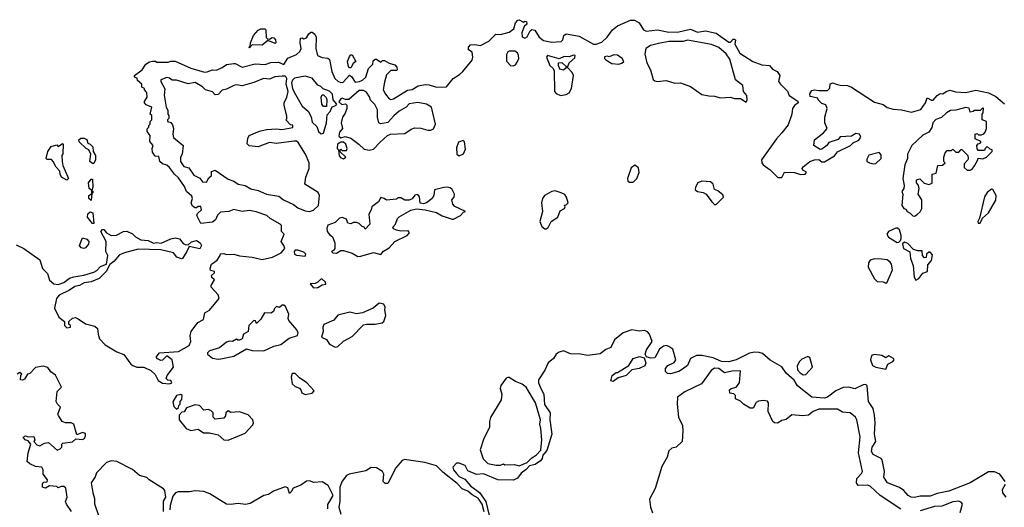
# Model space of a CAD drawing. Extents: x 2239781 to 2394849, y 665654 to 770575.
# Tile 58 of 147: x 2321275 to 2328175, y 676283 to 679697. Entities that reach past the tile are written whole.
import ezdxf

# ---------------------------------------------------------------- set-up
doc = ezdxf.new("R2010")
doc.units = 0

msp = doc.modelspace()

# ---------------------------------------------------------------- linework, layer by layer
at = {"layer": '0CON10XD'}
for points in [[(2322740, 678355), (2322681.7, 678348.3), (2322661.7, 678328.3), (2322647.5, 678295), (2322625, 678280), (2322545, 678270), (2322516.7, 678325), (2322520.7, 678339.3), (2322550, 678365), (2322545, 678390), (2322525, 678390), (2322515, 678380), (2322505, 678380), (2322485, 678392.5), (2322477.5, 678415), (2322486.7, 678445), (2322480.7, 678460.7), (2322443.8, 678495), (2322428.9, 678528.9), (2322388.8, 678588.8), (2322360, 678615), (2322325, 678662.5), (2322305, 678677.5), (2322275, 678687.5), (2322257.5, 678705), (2322250, 678740), (2322225, 678742.5), (2322205, 678770), (2322202.5, 678795), (2322210, 678815), (2322187.5, 678845), (2322190, 678885), (2322167.5, 678915), (2322168.3, 678931.7), (2322180, 678945), (2322180, 678955), (2322190, 678965), (2322190, 678985), (2322200, 678995), (2322200, 679025), (2322190, 679035), (2322200, 679085), (2322161.7, 679101.7), (2322150, 679115), (2322150, 679125), (2322167.5, 679155), (2322167, 679187), (2322150, 679205), (2322150, 679215), (2322130, 679225), (2322130, 679245), (2322101.7, 679271.7), (2322098.3, 679288.3), (2322080, 679295), (2322080, 679305), (2322133.9, 679346.1), (2322160, 679385), (2322185, 679401.2), (2322206.1, 679406.1), (2322226.1, 679406.1), (2322235, 679400), (2322315, 679400), (2322335, 679406.7), (2322365, 679406.2), (2322475, 679356.7), (2322569.3, 679329.3), (2322589.3, 679330.7), (2322625, 679346.7), (2322653, 679343), (2322695, 679361.2), (2322725, 679382.5), (2322775, 679390), (2322785, 679390), (2322835, 679363.8), (2322925, 679386.7), (2322995, 679383.8), (2323035, 679396.7), (2323088.3, 679398.3), (2323125, 679382.5), (2323155, 679427.5), (2323215, 679452.5), (2323237.5, 679475), (2323247.5, 679495), (2323240, 679535), (2323241.7, 679568.3), (2323255, 679570), (2323265, 679562.5), (2323285, 679570), (2323301.7, 679598.3), (2323315, 679610), (2323325, 679610), (2323342.5, 679595), (2323353.3, 679575), (2323350, 679495), (2323362.5, 679445), (2323395, 679432.5), (2323435, 679426.7), (2323445, 679417.5), (2323463.3, 679335), (2323482.5, 679285), (2323505, 679267.5), (2323525, 679256.7), (2323540.7, 679259.3), (2323585, 679307.5), (2323599.3, 679299.3), (2323625, 679260), (2323657, 679263), (2323677, 679273), (2323700, 679295), (2323720, 679355), (2323750, 679385), (2323751.7, 679408.3), (2323765, 679420), (2323775, 679420), (2323805, 679400), (2323818.3, 679411.7), (2323831.7, 679411.7), (2323863, 679393), (2323905, 679380), (2323917.5, 679365), (2323920, 679345), (2323915, 679340), (2323875, 679340), (2323845, 679310), (2323830.7, 679259.3), (2323822.5, 679205), (2323837.5, 679175), (2323863.6, 679143.6), (2323875, 679137.5), (2323895, 679143.3), (2323992.5, 679202.5), (2324025, 679207.5), (2324066.2, 679233.8), (2324116.1, 679243.9), (2324145, 679241.2), (2324195, 679224), (2324265, 679227.5), (2324312.5, 679285), (2324357.3, 679312.7), (2324380, 679335), (2324445, 679412.5), (2324450, 679435), (2324445, 679470), (2324420, 679485), (2324420, 679505), (2324435, 679520), (2324465, 679523.3), (2324505, 679516.7), (2324563, 679547), (2324612.5, 679595), (2324645, 679592), (2324705, 679609.2), (2324738.1, 679631.9), (2324750, 679675), (2324765, 679693.3), (2324775, 679696.7), (2324805, 679680), (2324815, 679687.5), (2324827.5, 679685), (2324830, 679665), (2324811.2, 679648.8), (2324794.1, 679605.9), (2324796.4, 679576.4), (2324815, 679566.7), (2324832.3, 679577.7), (2324851.7, 679618.3), (2324865, 679627.5), (2324885, 679623.3), (2324916.2, 679575), (2324945, 679551.2), (2325005, 679540), (2325070, 679545), (2325080, 679555), (2325087.5, 679585), (2325105, 679596.7), (2325195, 679582.5), (2325296.4, 679526.4), (2325315, 679526.2), (2325355, 679540), (2325392.5, 679575), (2325430, 679625), (2325465, 679654.3), (2325555, 679692.9), (2325584.1, 679694.1), (2325616.7, 679675), (2325646.1, 679626.1), (2325665, 679616.7), (2325745, 679626.7), (2325825, 679610), (2325895, 679611.4), (2325975, 679630), (2326025, 679610), (2326081.2, 679618.8), (2326155, 679602.5), (2326245, 679540), (2326255, 679540), (2326275, 679560), (2326285, 679560), (2326290, 679555), (2326287.5, 679525), (2326322.1, 679462.1), (2326413.2, 679403.2), (2326475, 679380), (2326530, 679375), (2326551.2, 679351.2), (2326582.5, 679335), (2326602.5, 679305), (2326593.3, 679265), (2326606.7, 679245), (2326656.1, 679196.1), (2326667.5, 679165), (2326727, 679127), (2326730, 679115), (2326704.1, 679095.9), (2326691.2, 679075), (2326686, 679035), (2326659.2, 678960.8), (2326615.8, 678904.2), (2326578.3, 678861.7), (2326474.3, 678715), (2326476, 678695), (2326485, 678681.2), (2326533.3, 678645), (2326587, 678593), (2326615, 678592.5), (2326635, 678630), (2326705, 678627.5), (2326746.4, 678613.6), (2326780, 678615), (2326788.3, 678628.3), (2326763.6, 678643.6), (2326757.5, 678655), (2326765, 678667.5), (2326812.5, 678705), (2326845, 678716.7), (2326875, 678717.5), (2326895, 678702.5), (2326915, 678702.5), (2326985, 678743.3), (2327005, 678772.5), (2327097.5, 678815), (2327116.4, 678833.6), (2327155, 678852.5), (2327170, 678875), (2327160, 678895), (2327135, 678900), (2327105, 678882.5), (2327025, 678877.5), (2327011.7, 678858.3), (2326945, 678837.5), (2326930, 678815), (2326895, 678790), (2326885, 678787.5), (2326840, 678815), (2326843.6, 678856.4), (2326907.5, 678905), (2326932.5, 678935), (2326917.5, 678975), (2326917.5, 679015), (2326932.5, 679075), (2326925, 679100), (2326895, 679110), (2326870, 679135), (2326868.3, 679148.3), (2326815, 679160), (2326813, 679177), (2326825, 679200), (2326843.6, 679206.4), (2326875, 679200), (2326935, 679200), (2326951.7, 679218.3), (2326955, 679247.5), (2326975, 679253.8), (2326995.6, 679245.6), (2327025, 679237.5), (2327075, 679235.5), (2327105, 679225.5), (2327265, 679119.2), (2327325, 679104), (2327355, 679082.5), (2327395, 679070), (2327455.4, 679065.4), (2327525, 679050), (2327590.8, 679069.2), (2327623.3, 679115), (2327635, 679150), (2327665, 679132.5), (2327677, 679133), (2327703.6, 679166.4), (2327725, 679180), (2327745, 679177.5), (2327766.4, 679193.6), (2327795, 679203.3), (2327832, 679192), (2327905, 679188), (2327975, 679204.4), (2328065, 679184), (2328115, 679158), (2328175, 679107.1)], [(2322885, 679500), (2322880, 679505), (2322890, 679510), (2322892.5, 679535), (2322913.8, 679585), (2322946.1, 679623.9), (2322965, 679633.3), (2322991.7, 679631.7), (2323000, 679625), (2323003.3, 679573.3), (2323011.7, 679561.7), (2323025, 679560), (2323045, 679572.5), (2323055, 679570), (2323067.5, 679555), (2323070, 679535), (2323065, 679530), (2323015, 679550), (2322975, 679517.5), (2322905, 679520), (2322885, 679500)], [(2326365, 679120), (2326372.5, 679135), (2326370, 679165), (2326347.5, 679195), (2326342.5, 679235), (2326290, 679275), (2326250.3, 679420.3), (2326225, 679456.7), (2326175, 679501.2), (2326122.3, 679522.3), (2325955, 679553.8), (2325925, 679544), (2325825, 679543.8), (2325750.7, 679529.3), (2325695, 679516.2), (2325663.8, 679495), (2325656.1, 679456.1), (2325668.8, 679395), (2325695.8, 679345.8), (2325715, 679277.5), (2325725, 679268.8), (2325745, 679264.2), (2325805, 679270), (2325865, 679252.5), (2325905, 679254.3), (2325975, 679228), (2326054.2, 679174.2), (2326105, 679162.9), (2326145, 679162.5), (2326185, 679150.8), (2326255, 679154), (2326285, 679146), (2326326.1, 679146.1), (2326365, 679120)], [(2323595, 679360), (2323585, 679360), (2323578.3, 679368.3), (2323573.3, 679405), (2323585, 679440), (2323595, 679450), (2323605, 679450), (2323630, 679405), (2323610.7, 679389.3), (2323595, 679360)], [(2324735, 679373.3), (2324749.3, 679380.7), (2324761.7, 679398.3), (2324772.5, 679425), (2324770, 679445), (2324762.5, 679465), (2324745.9, 679475.9), (2324705, 679476.7), (2324695, 679472.5), (2324685.9, 679454.1), (2324687.5, 679407.5), (2324715, 679376.7), (2324735, 679373.3)], [(2325065, 679166.7), (2325105, 679173.8), (2325125, 679183.8), (2325142, 679215), (2325156.2, 679306.2), (2325146.4, 679326.4), (2325115, 679360), (2325105, 679360), (2325085, 679342.5), (2325060.7, 679350.7), (2325050, 679375), (2325050, 679395), (2325075, 679397.5), (2325105, 679370), (2325115, 679370), (2325125.9, 679394.1), (2325165, 679430), (2325167.5, 679445), (2325155, 679447.5), (2325125, 679436.7), (2325090.7, 679439.3), (2325055, 679422.5), (2324973, 679447), (2324967.5, 679435), (2324990, 679375), (2325012.5, 679355), (2325019.3, 679339.3), (2325023.8, 679195), (2325035, 679180), (2325065, 679166.7)], [(2325473.6, 679386.4), (2325495, 679392.5), (2325507.5, 679405), (2325497.5, 679425), (2325465, 679447.5), (2325439.3, 679450.7), (2325405, 679437.5), (2325395, 679442.5), (2325373, 679437), (2325372.5, 679425), (2325382.5, 679415), (2325425, 679390), (2325473.6, 679386.4)], [(2323305, 678353.8), (2323335, 678363.3), (2323370, 678395), (2323376.2, 678465), (2323366.1, 678486.1), (2323272.5, 678545), (2323280, 678595), (2323303.3, 678655), (2323303.3, 678695), (2323276.7, 678755), (2323226.4, 678836.4), (2323215, 678846.7), (2323195, 678846.7), (2323075, 678830), (2323025, 678836.2), (2322945, 678806.2), (2322883.6, 678813.6), (2322868.3, 678828.3), (2322873.3, 678865), (2322883.3, 678885), (2322955, 678916.2), (2323005, 678928), (2323075, 678932), (2323113, 678927), (2323188.3, 678941.7), (2323188.3, 678958.3), (2323171.7, 678961.7), (2323140, 678995), (2323147.5, 679002.5), (2323147, 679023), (2323127.5, 679095), (2323127.5, 679115), (2323147.5, 679155), (2323157.5, 679195), (2323142.5, 679245), (2323146.7, 679285), (2323142.5, 679295), (2323135, 679302.5), (2323115, 679302.5), (2323063.9, 679296.1), (2323025, 679280), (2322983.9, 679286.1), (2322915, 679256.7), (2322835, 679233.3), (2322795, 679240), (2322775, 679236.7), (2322725, 679210), (2322695, 679202.5), (2322665, 679173.3), (2322645, 679170), (2322625, 679192.5), (2322576.4, 679206.4), (2322555, 679227.5), (2322505, 679257.5), (2322455, 679247.5), (2322373, 679273), (2322343, 679273), (2322325, 679287.5), (2322305, 679292.5), (2322263.3, 679276.7), (2322263, 679263), (2322291.7, 679211.7), (2322288.3, 679168.3), (2322302.5, 679085), (2322313, 679063), (2322312.5, 679035), (2322320, 679025), (2322320, 679005), (2322310, 678995), (2322310, 678985), (2322335, 678977.5), (2322345, 678960), (2322352.5, 678935), (2322347.5, 678895), (2322353, 678873), (2322420, 678815), (2322412.5, 678755), (2322402.5, 678735), (2322402.5, 678705), (2322425, 678670), (2322459.3, 678659.3), (2322495, 678607.5), (2322538.3, 678588.3), (2322555, 678562.5), (2322585, 678560), (2322600.7, 678589.3), (2322620, 678605), (2322620, 678635), (2322645, 678642.5), (2322735, 678580), (2322775, 678567.5), (2322806.4, 678546.4), (2322855, 678536), (2322895, 678513.8), (2322945, 678502), (2323005, 678476), (2323091.7, 678461.7), (2323123.3, 678435), (2323192.7, 678402.7), (2323225, 678380), (2323275, 678358.8), (2323305, 678353.8)], [(2323388.3, 678898.3), (2323405, 678902.5), (2323425.9, 678974.1), (2323430, 679030), (2323450, 679055), (2323463.6, 679086.4), (2323490, 679095), (2323497.5, 679105), (2323472.5, 679135), (2323466.1, 679176.1), (2323445, 679196.7), (2323401.7, 679211.7), (2323385, 679230), (2323365, 679237.5), (2323325, 679286.7), (2323275, 679301.2), (2323201.7, 679288.3), (2323186.4, 679273.6), (2323180, 679255), (2323187.5, 679215), (2323199.3, 679189.3), (2323255, 679092.5), (2323296.1, 679056.1), (2323317, 679017), (2323325, 678980), (2323358.3, 678948.3), (2323370, 678915), (2323388.3, 678898.3)], [(2323425, 679090), (2323405, 679090), (2323393.3, 679105), (2323387.5, 679155), (2323395, 679170), (2323405, 679170), (2323421.7, 679151.7), (2323427.5, 679135), (2323425, 679090)], [(2323725, 678783.8), (2323755, 678790), (2323800.5, 678839.5), (2323853.6, 678886.4), (2323873.6, 678896.4), (2323975, 678900), (2324019.3, 678930.7), (2324045, 678938.8), (2324085, 678936.7), (2324135, 678923.8), (2324156.1, 678923.9), (2324175, 678932.5), (2324188.8, 678965), (2324160, 679085), (2324125, 679106.2), (2324065, 679116.7), (2324005, 679107.5), (2323982.5, 679085), (2323935, 679056.7), (2323896.1, 679023.9), (2323855, 678977.5), (2323805, 678967.5), (2323792.5, 678975), (2323782.5, 679015), (2323782.5, 679065), (2323763, 679103), (2323733.9, 679133.9), (2323727, 679157), (2323705, 679190), (2323685, 679200), (2323655, 679200), (2323581.7, 679138.3), (2323558.3, 679138.3), (2323535, 679146.7), (2323525, 679142.5), (2323512.5, 679122.5), (2323533, 679103), (2323558.3, 679108.3), (2323567.5, 679097.5), (2323567.5, 679075), (2323556.7, 679043.3), (2323537.5, 679015), (2323527.5, 678975), (2323537.5, 678935), (2323515, 678910), (2323511.7, 678881.7), (2323525, 678870), (2323555, 678880), (2323595, 678866.7), (2323652.5, 678825), (2323689.3, 678789.3), (2323725, 678783.8)], [(2327545, 678322.5), (2327565, 678332.5), (2327585, 678352.5), (2327596.2, 678375), (2327596.7, 678435), (2327570, 678475), (2327577.5, 678515), (2327571.7, 678541.7), (2327560, 678555), (2327560, 678575), (2327581.7, 678581.7), (2327613, 678553), (2327645, 678542.5), (2327668.3, 678551.7), (2327670, 678615), (2327698.3, 678621.7), (2327710, 678675), (2327741.7, 678678.3), (2327760, 678695), (2327750, 678705), (2327750, 678735), (2327760, 678765), (2327775, 678780), (2327805, 678780), (2327815, 678790), (2327835, 678770), (2327855, 678770), (2327871.7, 678788.3), (2327878.3, 678788.3), (2327920, 678745), (2327922.5, 678725), (2327920, 678715), (2327893, 678687), (2327893, 678663), (2327915, 678642.5), (2327935, 678642.5), (2327949.3, 678650.7), (2327966.2, 678673.8), (2327990, 678715), (2327991.7, 678728.3), (2328025, 678722.5), (2328050, 678735), (2328090, 678775), (2328090, 678785), (2328075, 678790), (2328055, 678810), (2328040, 678795), (2328035, 678780), (2327995, 678780), (2327983.6, 678793.6), (2327983, 678817), (2327991.7, 678828.3), (2328010, 678835), (2328010, 678845), (2327971.7, 678861.7), (2327970, 678895), (2327985, 678900), (2327995, 678890), (2328015, 678890), (2328031.7, 678898.3), (2328041.7, 678908.3), (2328050, 678935), (2328050, 678985), (2328020, 678995), (2328020, 679035), (2328027.5, 679045), (2328030, 679075), (2328025, 679080), (2328005, 679060), (2327965, 679060), (2327957, 679053), (2327935, 679050), (2327928.3, 679078.3), (2327905, 679082.5), (2327835, 679062.5), (2327798.3, 679061.7), (2327770, 679045), (2327735, 679012.5), (2327695, 678997.5), (2327673.3, 678975), (2327667.7, 678942.3), (2327645, 678910), (2327605, 678887.5), (2327526.2, 678815), (2327496.7, 678755), (2327496.7, 678725), (2327478.3, 678681.7), (2327463.8, 678585), (2327472.5, 678535), (2327470, 678515), (2327457.5, 678495), (2327463.3, 678475), (2327457.5, 678395), (2327470, 678375), (2327485, 678370), (2327493.6, 678353.6), (2327515, 678342.5), (2327533, 678323), (2327545, 678322.5)], [(2321605, 678572.5), (2321567.5, 678595), (2321557.5, 678615), (2321557, 678637), (2321530, 678665), (2321510, 678705), (2321497, 678717), (2321468.3, 678718.3), (2321460, 678725), (2321472.5, 678775), (2321495, 678810), (2321535, 678820), (2321545, 678810), (2321575, 678830), (2321580, 678825), (2321577, 678757), (2321570, 678745), (2321572.5, 678705), (2321577.5, 678675), (2321617.5, 678585), (2321605, 678572.5)], [(2321795, 678690), (2321785, 678690), (2321767.5, 678705), (2321772.5, 678755), (2321760, 678785), (2321740, 678795), (2321691.7, 678841.7), (2321690, 678855), (2321703, 678867), (2321726.4, 678866.4), (2321745, 678857.5), (2321751.7, 678831.7), (2321770, 678825), (2321787, 678807), (2321790, 678775), (2321806.7, 678745), (2321806.7, 678715), (2321795, 678690)], [(2323545, 678722.5), (2323560, 678735), (2323521.7, 678771.7), (2323520, 678785), (2323525, 678790), (2323535, 678780), (2323565, 678780), (2323570, 678795), (2323560, 678825), (2323545, 678840), (2323525, 678840), (2323502.5, 678825), (2323500, 678795), (2323510, 678785), (2323513, 678743), (2323525, 678730), (2323545, 678722.5)], [(2324355, 678743.8), (2324385, 678757.5), (2324399.3, 678790.7), (2324391.7, 678841.7), (2324381.7, 678851.7), (2324350.7, 678839.3), (2324335, 678800), (2324338.8, 678755), (2324355, 678743.8)], [(2327255, 678686.7), (2327275, 678690), (2327312.5, 678725), (2327311.7, 678751.7), (2327297, 678767), (2327225, 678747.5), (2327210.7, 678719.3), (2327212.5, 678705), (2327230, 678695), (2327255, 678686.7)], [(2325549.3, 678559.3), (2325575, 678560), (2325600, 678585), (2325616.1, 678626.1), (2325610.7, 678660.7), (2325585, 678677.5), (2325559.3, 678660.7), (2325533.8, 678585), (2325537.5, 678567.5), (2325549.3, 678559.3)], [(2321775, 678430), (2321760, 678445), (2321760, 678465), (2321780, 678480), (2321780, 678500), (2321762.5, 678515), (2321757.5, 678555), (2321775, 678580), (2321785, 678580), (2321786.7, 678525), (2321780, 678500), (2321786.7, 678496.7), (2321787.5, 678485), (2321780, 678480), (2321775, 678430)], [(2326155, 678402.5), (2326206.2, 678455), (2326201.7, 678471.7), (2326168.3, 678498.3), (2326145, 678507.5), (2326134.3, 678544.3), (2326115, 678561.2), (2326055, 678566.2), (2326026.7, 678555), (2326010, 678525), (2326009.2, 678505), (2326025, 678493.3), (2326065, 678486.2), (2326085, 678476.2), (2326125, 678422.5), (2326145, 678402.5), (2326155, 678402.5)], [(2323645, 678038.8), (2323665, 678041.2), (2323755, 678066.7), (2323805, 678052.5), (2323824.2, 678075.8), (2323865, 678100), (2323905, 678143.3), (2323990, 678185), (2324007.5, 678205), (2323998.3, 678218.3), (2323945, 678217.5), (2323915, 678223.3), (2323893.6, 678233.6), (2323890, 678245), (2323907.5, 678265), (2323922.5, 678305), (2323935, 678317.5), (2324015, 678363.3), (2324055, 678372.5), (2324116.4, 678366.4), (2324195, 678346.2), (2324235, 678323.3), (2324305, 678300), (2324315, 678300), (2324363.6, 678326.4), (2324385, 678350), (2324400, 678355), (2324325, 678390), (2324310, 678405), (2324302.5, 678435), (2324320, 678455), (2324322.5, 678475), (2324305, 678507.5), (2324290.7, 678520.7), (2324275, 678523.8), (2324247, 678523), (2324182.5, 678505), (2324176.2, 678465), (2324165.8, 678444.2), (2324126.1, 678413.9), (2324105, 678407.5), (2324081.7, 678411.7), (2324076.7, 678456.7), (2324065, 678472.5), (2324045, 678467.5), (2324025, 678442.5), (2324005, 678432.5), (2323975, 678432.5), (2323945, 678450), (2323925, 678450), (2323915, 678440), (2323845, 678432.5), (2323830, 678445), (2323805, 678452.5), (2323788.3, 678421.7), (2323743.6, 678386.4), (2323737.5, 678365), (2323722.5, 678335), (2323727.5, 678265), (2323695, 678230), (2323690, 678245), (2323675, 678250), (2323655, 678270), (2323635, 678277.5), (2323613.6, 678276.4), (2323595, 678267.5), (2323575, 678272.5), (2323565, 678300), (2323535, 678312.5), (2323515, 678307.5), (2323485, 678277.5), (2323435, 678257.5), (2323427.5, 678235), (2323430, 678215), (2323445, 678192.5), (2323466.1, 678176.1), (2323482.5, 678135), (2323482.5, 678095), (2323475, 678080), (2323460, 678075), (2323470, 678065), (2323495, 678063.3), (2323525, 678080), (2323545, 678081.2), (2323605, 678062), (2323645, 678038.8)], [(2324965, 678232.5), (2324977.3, 678242.7), (2325000, 678285), (2325046.2, 678315), (2325061.7, 678358.3), (2325092.5, 678375), (2325097.5, 678387.5), (2325091.7, 678398.3), (2325105, 678400), (2325117.5, 678415), (2325106.7, 678455), (2325095, 678472.5), (2325070, 678485), (2325028.3, 678498.3), (2325005, 678493.8), (2324953.2, 678466.8), (2324938.8, 678445), (2324931.2, 678415), (2324937.5, 678355), (2324920, 678285), (2324935, 678250), (2324955, 678233.3), (2324965, 678232.5)], [(2327991.7, 678271.7), (2328005, 678272.5), (2328021.7, 678308.3), (2328063.3, 678345), (2328115.8, 678434.2), (2328118, 678465), (2328095, 678507.5), (2328085, 678510), (2328055, 678486.7), (2328035, 678457.5), (2328001.7, 678308.3), (2327990, 678285), (2327991.7, 678271.7)], [(2321250.3, 678120.3), (2321305, 678096), (2321415, 678016.7), (2321433.8, 677955), (2321469.7, 677919.7), (2321485, 677873.3), (2321515, 677846.7), (2321545, 677843.8), (2321583.9, 677856.1), (2321625, 677886.2), (2321655, 677896), (2321725, 677908), (2321795, 677928.8), (2321815, 677940), (2321841.7, 677968.3), (2321883.6, 677986.4), (2321893.8, 678045), (2321878.8, 678075), (2321880, 678145), (2321843.3, 678215), (2321855, 678227.5), (2321865, 678227.5), (2321883.6, 678203.6), (2321916.4, 678186.4), (2321952.7, 678187.3), (2322002.5, 678215), (2322025, 678215.8), (2322065, 678198.8), (2322087.7, 678177.7), (2322125, 678156.2), (2322175, 678151.2), (2322211.7, 678131.7), (2322235, 678138), (2322266.7, 678133.3), (2322335, 678163.8), (2322365, 678170), (2322395, 678162.5), (2322420.5, 678130.5), (2322435, 678122.5), (2322455, 678120), (2322478.3, 678141.7), (2322515, 678150), (2322540, 678135), (2322550, 678115), (2322538.3, 678091.7), (2322461.7, 678108.3), (2322447, 678073), (2322416, 678024), (2322408.3, 678021.7), (2322376.7, 678035), (2322353.9, 678063.9), (2322265, 678086.7), (2322105, 678089.2), (2322010, 678065), (2321975, 678051.2), (2321935, 678003.3), (2321906.7, 677983.3), (2321881.2, 677935), (2321832.5, 677885), (2321775, 677862.5), (2321725.9, 677854.1), (2321695, 677836.2), (2321662.1, 677827.9), (2321625, 677802.5), (2321552.7, 677767.3), (2321533.8, 677745), (2321518.3, 677678.3), (2321550, 677615), (2321590, 677585), (2321590, 677555), (2321605, 677540), (2321630, 677545), (2321630, 677555), (2321620, 677565), (2321620, 677585), (2321645, 677606.7), (2321665, 677611.2), (2321685, 677603.8), (2321735, 677566.7), (2321802.3, 677552.3), (2321820, 677535), (2321823.8, 677495), (2321835, 677462.5), (2321875, 677420), (2321955, 677371.2), (2322005, 677353.3), (2322053.8, 677285), (2322067.5, 677275), (2322095, 677264), (2322145, 677263.8), (2322195, 677240), (2322223.6, 677213.6), (2322245, 677171.2), (2322275, 677153.3), (2322325, 677147.5), (2322340, 677155), (2322335, 677170), (2322313, 677173), (2322302.5, 677185), (2322307.5, 677205), (2322352.5, 677265), (2322342.5, 677315), (2322305, 677342.5), (2322297.5, 677335), (2322275.8, 677314.2), (2322265, 677311.2), (2322241.7, 677321.7), (2322232.5, 677335), (2322255, 677363.8), (2322387, 677373), (2322463, 677417), (2322473.3, 677445), (2322470, 677485), (2322476.7, 677515), (2322523.6, 677576.4), (2322563, 677597), (2322572.5, 677645), (2322605, 677662.5), (2322672.5, 677745), (2322665, 677770), (2322617.5, 677825), (2322617.5, 677835), (2322640, 677875), (2322621.7, 677891.7), (2322620, 677905), (2322640, 677925), (2322640, 677935), (2322611.7, 677941.7), (2322610, 677955), (2322620, 677985), (2322657.7, 678012.3), (2322680, 678045), (2322681.7, 678058.3), (2322705, 678060), (2322725, 678052.5), (2322775, 678056.2), (2322815, 678044), (2322905, 678034.2), (2322975, 678018), (2323047.5, 678035), (2323107.5, 678065), (2323132.5, 678095), (2323126.7, 678116.7), (2323107.5, 678145), (2323127.5, 678195), (2323110, 678215), (2323110, 678255), (2323100, 678265), (2323030, 678305), (2323006, 678326), (2322932, 678352), (2322885, 678360), (2322835, 678353.3), (2322775, 678367.5), (2322740, 678355)], [(2321795, 678270), (2321785, 678270), (2321750, 678315), (2321753.3, 678336.7), (2321768.3, 678351.7), (2321787.5, 678345), (2321795, 678270)], [(2327425, 678137.5), (2327435, 678140), (2327448.3, 678151.7), (2327452.5, 678165), (2327452.5, 678185), (2327440, 678225), (2327426.7, 678236.7), (2327415, 678236.7), (2327362.5, 678215), (2327352.5, 678195), (2327363.6, 678173.6), (2327425, 678137.5)], [(2321725, 678096), (2321705, 678100.8), (2321693.8, 678115), (2321715, 678170), (2321745, 678160), (2321760, 678145), (2321756.2, 678125), (2321735, 678100), (2321725, 678096)], [(2327555, 677872.5), (2327575.9, 677884.1), (2327605, 677922.5), (2327637.5, 677935), (2327638.3, 677981.7), (2327665, 678010), (2327671.7, 678051.7), (2327655, 678070), (2327645, 678070), (2327630, 678055), (2327628.3, 678031.7), (2327615, 678030), (2327602.5, 678045), (2327598.3, 678078.3), (2327568.3, 678078.3), (2327538.3, 678088.3), (2327499.3, 678129.3), (2327475, 678140), (2327462.5, 678127.5), (2327467.5, 678095), (2327511.7, 678071.7), (2327517.5, 678025), (2327536.7, 677976.7), (2327543.8, 677895), (2327555, 677872.5)], [(2323275, 678042.5), (2323280, 678055), (2323265, 678070), (2323225, 678082.5), (2323205, 678082.5), (2323197.5, 678075), (2323200, 678055), (2323215, 678047.5), (2323275, 678042.5)], [(2327345, 677852.5), (2327355, 677860), (2327391.2, 677945), (2327383.8, 677985), (2327375, 678000), (2327355, 678015.8), (2327315, 678021.2), (2327265, 678023.3), (2327235, 678013.3), (2327223.8, 677995), (2327221.2, 677965), (2327265, 677882.5), (2327285, 677863.3), (2327325, 677862.5), (2327345, 677852.5)], [(2323335, 677820), (2323365, 677822.5), (2323395, 677840), (2323420, 677845), (2323418.3, 677858.3), (2323395, 677880), (2323385, 677880), (2323365, 677860), (2323345, 677850), (2323311.7, 677848.3), (2323335, 677820)], [(2323485, 677404.3), (2323505, 677410), (2323544.4, 677445.6), (2323605, 677480), (2323685, 677560), (2323705, 677566), (2323765, 677564.2), (2323815, 677574.2), (2323827, 677583), (2323841.2, 677625), (2323833.3, 677665), (2323836.2, 677685), (2323826.7, 677705), (2323795, 677713.3), (2323752.3, 677677.7), (2323676.4, 677643.6), (2323635, 677636.7), (2323588.3, 677648.3), (2323505, 677628), (2323475.8, 677594.2), (2323407, 677563), (2323400, 677545), (2323402.5, 677515), (2323390, 677475), (2323425, 677457.5), (2323446.7, 677425), (2323485, 677404.3)], [(2322665, 677320), (2322685, 677323.3), (2322775, 677342), (2322865, 677393.3), (2322905, 677380), (2322985, 677377.5), (2323055, 677410.8), (2323105, 677424), (2323163.2, 677466.8), (2323222.5, 677485), (2323226.2, 677505), (2323216.2, 677525), (2323160, 677590), (2323156, 677605), (2323160.8, 677635), (2323138.8, 677688.8), (2323125, 677697.5), (2323115, 677697.5), (2323095, 677682.5), (2323075, 677690), (2323060, 677675), (2323052.5, 677655), (2323035, 677643.3), (2322990, 677645), (2322965, 677600), (2322935, 677570), (2322928.3, 677588.3), (2322915, 677590), (2322880, 677555), (2322876.7, 677515), (2322843.6, 677496.4), (2322835, 677462.5), (2322815, 677452.5), (2322802.5, 677452.5), (2322795, 677460), (2322767, 677443), (2322746.4, 677446.4), (2322725, 677440), (2322675, 677400), (2322605, 677377.5), (2322590, 677365), (2322590, 677355), (2322625, 677327.5), (2322665, 677320)], [(2328181.2, 676465), (2328144.2, 676514.2), (2328105, 676532), (2328065, 676530.6), (2327935, 676454.2), (2327785, 676395.9), (2327705, 676379.2), (2327655, 676362), (2327585, 676361.9), (2327545, 676351.6), (2327521.2, 676355), (2327501.9, 676365), (2327470, 676400), (2327441.1, 676421.1), (2327356.9, 676455), (2327330.8, 676495), (2327336.2, 676535), (2327320, 676615), (2327312.5, 676625), (2327255, 676653.8), (2327243.6, 676673.6), (2327248.1, 676705), (2327274.2, 676745), (2327264.4, 676795), (2327270, 676875), (2327265, 676927.5), (2327255.8, 676975.8), (2327223.8, 677025), (2327213, 677133), (2327205, 677142.5), (2327185, 677140), (2327127.5, 677112.5), (2327084.5, 677124.5), (2327045, 677121.5), (2326995, 677097.9), (2326935.5, 677055), (2326915, 677047.4), (2326825, 677053.6), (2326725, 677133.3), (2326703, 677173), (2326645, 677223.3), (2326615.6, 677265.6), (2326535, 677313.1), (2326479.3, 677359.3), (2326458.1, 677368.1), (2326425, 677369.5), (2326388.7, 677361.3), (2326295, 677314.5), (2326245, 677301), (2326192.9, 677305), (2326135, 677329.8), (2326055, 677346.4), (2326016.7, 677345), (2325976.9, 677325), (2325955, 677276.2), (2325919.7, 677250.3), (2325895, 677234.2), (2325835, 677216.7), (2325815, 677220), (2325800, 677235), (2325800, 677255), (2325817.5, 677275), (2325862.3, 677297.7), (2325872, 677315), (2325851.2, 677391.2), (2325825, 677410), (2325805, 677415.6), (2325787.6, 677412.4), (2325758.7, 677391.3), (2325725, 677330), (2325696.4, 677326.4), (2325667.5, 677337.5), (2325657.5, 677355), (2325666.7, 677385), (2325706, 677445), (2325688.1, 677495), (2325675, 677511.4), (2325655, 677521.4), (2325615, 677515.6), (2325565, 677524.5), (2325504.7, 677505.3), (2325443.3, 677455), (2325417.5, 677402.5), (2325381.4, 677388.6), (2325342.5, 677357.5), (2325255, 677345.4), (2325205, 677356.2), (2325135, 677358.1), (2325085, 677378.5), (2325055, 677369.6), (2325035, 677354.4), (2325015, 677324.3), (2324978, 677295), (2324955.7, 677244.3), (2324910.8, 677175), (2324910, 677155), (2324929.7, 677109.7), (2324948, 677075), (2324952.4, 677002.4), (2324992, 676945), (2324990.8, 676895), (2325004.2, 676795), (2324969.1, 676680.9), (2324941.7, 676648.3), (2324936.7, 676625), (2324925, 676607.5), (2324887.7, 676582.3), (2324847.5, 676572.5), (2324825, 676547.5), (2324788.3, 676521.7), (2324763, 676487), (2324735, 676473.3), (2324625, 676476.2), (2324525, 676516.7), (2324475, 676513.3), (2324415, 676537.5), (2324396.7, 676575), (2324355, 676592.5), (2324335, 676592.5), (2324311.2, 676565), (2324313.8, 676545), (2324335, 676520), (2324355, 676500), (2324395, 676480), (2324434.1, 676434.1), (2324497, 676387), (2324541.2, 676325), (2324565.8, 676225.8)], [(2325435, 677163.3), (2325418.3, 677168.3), (2325427.5, 677205), (2325455, 677226.7), (2325465, 677227.5), (2325543.9, 677276.1), (2325573.3, 677325), (2325618.3, 677338.3), (2325650, 677330), (2325663.3, 677295), (2325655.8, 677274.2), (2325615, 677254.2), (2325563.8, 677246.2), (2325525, 677206.2), (2325469.3, 677190.7), (2325435, 677163.3)], [(2326765, 677211.2), (2326785, 677213.8), (2326831.2, 677265), (2326811.7, 677331.7), (2326798.8, 677338.8), (2326755, 677320), (2326740, 677305), (2326723.6, 677273.6), (2326726.1, 677246.1), (2326744.1, 677224.1), (2326765, 677211.2)], [(2327345, 677250), (2327357.5, 677285), (2327392.5, 677305), (2327402.5, 677315), (2327397.5, 677325), (2327365, 677342.5), (2327345, 677330), (2327315.9, 677345.9), (2327265, 677352.2), (2327244, 677346), (2327237.5, 677315), (2327251.2, 677275), (2327275, 677263.8), (2327345, 677250)], [(2321595.7, 676875.7), (2321573.8, 676885), (2321546.2, 676925), (2321543.3, 676935), (2321560, 676985), (2321540, 677005), (2321531.2, 677025), (2321536.7, 677095), (2321567.5, 677125), (2321525, 677207.5), (2321492.3, 677232.3), (2321472, 677262), (2321438.8, 677271.2), (2321385, 677262.5), (2321345, 677220), (2321330, 677215), (2321309.3, 677180.7), (2321295, 677172.5), (2321280, 677175), (2321283, 677207), (2321290, 677215), (2321275, 677227.5), (2321257.5, 677215)], [(2323275, 677073.8), (2323325, 677082.5), (2323338.3, 677098.3), (2323287.5, 677155), (2323235, 677190), (2323205, 677220), (2323185, 677220), (2323176.7, 677195), (2323185, 677147.5), (2323205, 677130), (2323235, 677117.5), (2323246.1, 677106.1), (2323252.5, 677085), (2323275, 677073.8)], [(2327450.7, 676270.7), (2327305, 676365.3), (2327235, 676431.1), (2327215, 676437.2), (2327150, 676435), (2327139.4, 676455), (2327142.2, 676485), (2327175, 676520), (2327181.2, 676535), (2327153.7, 676665), (2327165, 676777.5), (2327142.2, 676895), (2327131.1, 676915), (2327095, 676944.4), (2327040, 676950), (2327005, 676969.6), (2326875, 676970.9), (2326836, 676955), (2326813.4, 676936.6), (2326802, 676928), (2326762.7, 676922.7), (2326685, 676931.2), (2326645, 676898), (2326615, 676892), (2326585, 676872.5), (2326565, 676873.8), (2326553.3, 676885), (2326520, 676955), (2326523.3, 677015), (2326515, 677026.7), (2326485, 677032), (2326452.7, 677027.3), (2326435, 677017.5), (2326415, 676977.5), (2326395, 676977.5), (2326347.5, 677005), (2326325, 677026.7), (2326291.7, 677041.7), (2326290, 677065), (2326278.3, 677078.3), (2326251.7, 677081.7), (2326250, 677105), (2326260, 677115), (2326296.7, 677123.3), (2326320, 677155), (2326325, 677237.5), (2326265, 677237.4), (2326215, 677225.3), (2326175, 677254.3), (2326145, 677257.4), (2326119.6, 677240.4), (2326052.9, 677147.1), (2325935, 677091.1), (2325885.4, 677054.6), (2325881.3, 677005), (2325892.5, 676915), (2325918.8, 676855), (2325923, 676817), (2325916.6, 676743.4), (2325875.5, 676704.5), (2325845, 676697.5), (2325825, 676678.8), (2325812.5, 676635), (2325775, 676568.8), (2325728, 676415), (2325689.2, 676340.8), (2325694.4, 676285), (2325710.6, 676245)], [(2324775, 676572.5), (2324832.3, 676597.7), (2324865, 676630), (2324895, 676647.5), (2324926.1, 676683.9), (2324934, 676755), (2324927.5, 676835), (2324919.2, 676865), (2324923.8, 676895), (2324890, 677015), (2324823.3, 677125), (2324796.1, 677146.1), (2324750, 677165), (2324705, 677192.5), (2324695, 677192.5), (2324685, 677187.5), (2324646.2, 677135), (2324642.5, 677115), (2324654.1, 677074.1), (2324649.2, 677035), (2324575, 676912.5), (2324567.5, 676885), (2324567, 676843), (2324528.6, 676765), (2324502, 676685), (2324521.7, 676621.7), (2324555, 676590), (2324615, 676577.5), (2324645, 676577.5), (2324665, 676587.5), (2324675, 676580), (2324743, 676583), (2324775, 676572.5)], [(2322375, 676970), (2322388.3, 676981.7), (2322390, 676995), (2322400, 677005), (2322400, 677025), (2322411.7, 677038.3), (2322412.5, 677065), (2322405, 677072.5), (2322373.3, 677065), (2322348.3, 677021.7), (2322355, 676990), (2322375, 676970)], [(2322735, 676754), (2322855, 676802.5), (2322909.3, 676860.7), (2322913.3, 676875), (2322908.8, 676895), (2322875, 676930), (2322815, 676952.5), (2322755, 676947.5), (2322735, 676957.5), (2322720, 676945), (2322717, 676923), (2322705, 676907.5), (2322645, 676900), (2322630, 676915), (2322630, 676945), (2322615, 676960), (2322595, 676967.5), (2322565, 676962.5), (2322536.1, 676996.1), (2322505, 677000), (2322445, 676980), (2322428.3, 676951.7), (2322411.7, 676948.3), (2322391.7, 676928.3), (2322392.5, 676895), (2322442.5, 676835), (2322475, 676820), (2322525, 676830), (2322563.9, 676803.9), (2322605, 676803.8), (2322665, 676791.2), (2322705, 676756.7), (2322735, 676754)], [(2321637.5, 676255), (2321603.3, 676305), (2321596.7, 676325), (2321607.5, 676355), (2321598.3, 676418.3), (2321585, 676430), (2321565, 676430), (2321545, 676420), (2321535, 676430), (2321485, 676432.5), (2321455, 676416.7), (2321433.8, 676425), (2321435, 676450), (2321445, 676460), (2321468.3, 676461.7), (2321470, 676475), (2321440, 676515), (2321440, 676545), (2321430, 676565), (2321385, 676570), (2321345, 676587.5), (2321327.5, 676605), (2321333.3, 676665), (2321352.5, 676725), (2321335, 676747.5), (2321312.5, 676755), (2321300, 676775), (2321315, 676782.5), (2321335, 676777.5), (2321375, 676780), (2321380, 676755), (2321373, 676743), (2321395, 676720), (2321415, 676712.5), (2321448.3, 676731.7), (2321477, 676737), (2321537, 676683), (2321558.3, 676691.7), (2321570, 676705), (2321570, 676725), (2321578.3, 676731.7), (2321645, 676742.5), (2321668.3, 676761.7), (2321715, 676757.5), (2321730, 676765), (2321737, 676783), (2321735, 676800), (2321715, 676806.2), (2321675, 676790), (2321653.8, 676865), (2321635, 676875.7), (2321595.7, 676875.7)], [(2322283.6, 676253.6), (2322282.7, 676327.3), (2322298.8, 676355), (2322291.4, 676401.4), (2322283.1, 676413.1), (2322182.5, 676475), (2322165, 676492.5), (2322115, 676506.7), (2322065, 676548.1), (2321955, 676603.8), (2321915, 676607.5), (2321883, 676597), (2321813.3, 676525), (2321803.6, 676496.4), (2321776.7, 676455), (2321786.7, 676385), (2321800, 676345), (2321798.3, 676308.3), (2321827.5, 676225)], [(2324529.3, 676250.7), (2324516, 676306), (2324487.1, 676347.1), (2324445, 676370.8), (2324415.7, 676395.7), (2324375, 676412), (2324339.7, 676449.7), (2324239.2, 676529.2), (2324195, 676572.5), (2324115, 676598), (2323972.3, 676617.7), (2323955, 676610), (2323910.9, 676559.1), (2323855, 676450), (2323835, 676450), (2323822.5, 676465), (2323826.7, 676515), (2323817.5, 676535), (2323775, 676558.8), (2323738.3, 676561.7), (2323701.7, 676538.3), (2323583.9, 676516.1), (2323564.1, 676505.9), (2323535, 676466.7), (2323519.4, 676425), (2323518.8, 676325), (2323512, 676285), (2323525.7, 676235.7)], [(2323433.6, 676273.6), (2323433.6, 676303.6), (2323472.5, 676365), (2323436.2, 676435), (2323395, 676462.5), (2323336.1, 676456.1), (2323305, 676468), (2323285, 676466.2), (2323245, 676437.5), (2323192, 676418), (2323178.3, 676391.7), (2323165, 676380), (2323155, 676420), (2323135, 676426.2), (2323054.1, 676395.9), (2323017.6, 676372.4), (2322985, 676365.6), (2322889.8, 676310.2), (2322857.4, 676302.6), (2322805, 676310.5), (2322752.3, 676302.3), (2322725, 676304.2), (2322608.3, 676378.3), (2322565, 676394), (2322505, 676399.4), (2322465, 676390.6), (2322385, 676392.5), (2322366.7, 676385), (2322348.3, 676361.7), (2322328.8, 676295), (2322326.2, 676265)], [(2328187.5, 676355), (2328164, 676385), (2328163, 676407), (2328183.8, 676445)], [(2327865, 676247.5), (2327881.2, 676305), (2327875, 676316.2), (2327855, 676325.6), (2327815, 676321.5), (2327737.7, 676292.3), (2327685, 676289.2), (2327585, 676258)]]:
    msp.add_lwpolyline(points, dxfattribs=at)

doc.saveas('drawing.dxf')
